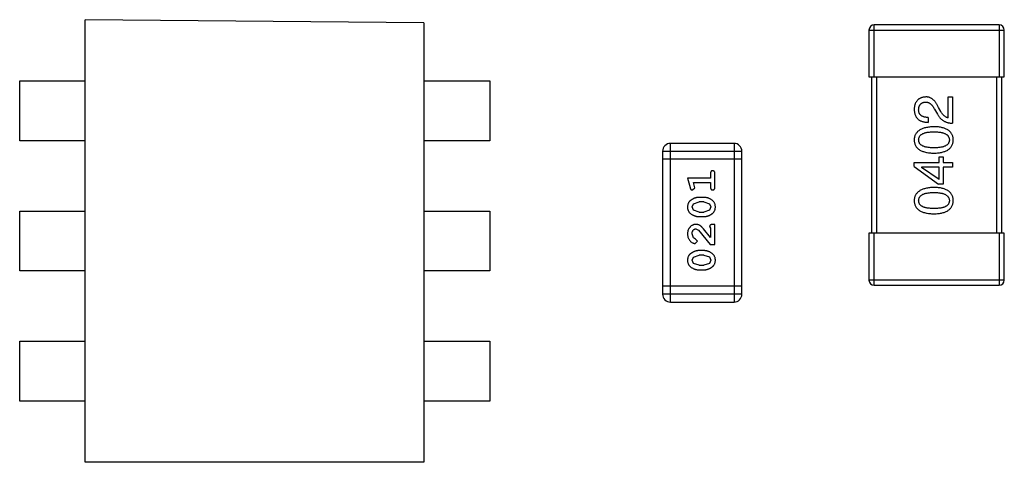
# Model space of a CAD drawing. Header units: inches. Extents: x 26 to 171, y -51 to 59.
# Tile 19 of 50: x 145.81 to 149.59, y -9.04 to -7.34. Entities that reach past the tile are written whole.
import ezdxf

# ---------------------------------------------------------------- set-up
doc = ezdxf.new("R2010")
doc.units = ezdxf.units.IN
doc.header["$LTSCALE"] = 1.21
doc.header["$MEASUREMENT"] = 0
doc.layers.get('0').update_dxf_attribs({"linetype": 'CONTINUOUS'})

msp = doc.modelspace()

# ---------------------------------------------------------------- linework, layer by layer
at = {"color": 6, "linetype": 'Continuous'}
for p, q in [((147.3608, -7.3534), (146.0608, -7.341)), ((146.0608, -9.041), (146.0608, -7.341)), ((147.3608, -7.3534), (147.3608, -9.041)), ((149.5708, -7.3609), (149.0908, -7.3609)), ((149.0908, -7.5609), (149.0908, -7.3609)), ((149.5708, -7.3609), (149.5708, -7.5609)), ((149.0708, -7.3809), (149.5908, -7.3809)), ((149.0708, -7.3809), (149.0708, -7.5609)), ((149.5908, -7.5609), (149.5908, -7.3809)), ((149.0708, -7.5609), (149.5908, -7.5609)), ((149.0808, -7.5609), (149.0808, -8.1609)), ((149.1008, -8.1609), (149.1008, -7.5609)), ((149.5608, -7.5609), (149.5608, -8.1609)), ((149.5808, -8.1609), (149.5808, -7.5609)), ((145.8087, -7.5764), (146.0608, -7.5764)), ((145.8087, -7.8058), (145.8087, -7.5764)), ((147.3608, -7.5763), (147.615, -7.5763)), ((147.615, -7.5763), (147.615, -7.8057)), ((149.3748, -7.6378), (149.392, -7.6378)), ((149.3748, -7.7181), (149.3748, -7.6378)), ((149.392, -7.6378), (149.392, -7.7386)), ((149.3224, -7.6845), (149.3338, -7.7041)), ((149.347, -7.6935), (149.3379, -7.6779)), ((149.2978, -7.7164), (149.2978, -7.7353)), ((146.0608, -7.8058), (145.8087, -7.8058)), ((147.615, -7.8057), (147.3608, -7.8057)), ((148.5525, -7.816), (148.3086, -7.816)), ((148.3086, -8.4256), (148.3086, -7.816)), ((148.5525, -7.816), (148.5525, -8.4256)), ((148.2782, -7.8465), (148.583, -7.8465)), ((148.2782, -7.8465), (148.2782, -8.3952)), ((148.583, -8.3952), (148.583, -7.8465)), ((148.583, -7.877), (148.2782, -7.877)), ((149.2445, -7.8898), (149.3404, -7.8898)), ((149.2445, -7.9053), (149.2445, -7.8898)), ((149.3404, -7.8676), (149.356, -7.8676)), ((149.3404, -7.8898), (149.3404, -7.8676)), ((149.356, -7.8676), (149.356, -7.8898)), ((149.356, -7.8898), (149.392, -7.8898)), ((149.392, -7.8898), (149.392, -7.9078)), ((148.462, -7.9321), (148.462, -7.9494)), ((148.4793, -7.984), (148.4793, -7.9321)), ((149.2445, -7.9053), (149.3379, -7.9725)), ((149.3404, -7.9078), (149.2732, -7.9078)), ((149.2732, -7.9078), (149.2732, -7.9086)), ((149.3404, -7.9553), (149.2732, -7.9086)), ((149.3404, -7.9553), (149.3404, -7.9078)), ((149.392, -7.9078), (149.356, -7.9078)), ((149.356, -7.9078), (149.356, -7.9725)), ((148.462, -7.9494), (148.3739, -7.9494)), ((148.3739, -7.9494), (148.3838, -7.9859)), ((148.3971, -7.9667), (148.462, -7.9667)), ((148.4012, -7.9817), (148.3971, -7.9667)), ((148.462, -7.9667), (148.462, -7.984)), ((149.356, -7.9725), (149.3379, -7.9725)), ((148.393, -7.995), (148.4022, -7.9871)), ((148.4022, -7.9871), (148.4012, -7.9817)), ((148.3912, -8.0603), (148.3965, -8.0482)), ((148.3965, -8.0482), (148.4188, -8.0406)), ((148.4363, -8.0233), (148.4185, -8.0233)), ((148.436, -8.0406), (148.4188, -8.0406)), ((148.436, -8.0406), (148.4578, -8.0479)), ((148.4578, -8.0479), (148.4636, -8.0601)), ((145.8087, -8.0764), (146.0608, -8.0764)), ((145.8087, -8.3058), (145.8087, -8.0764)), ((147.3608, -8.0763), (147.615, -8.0763)), ((147.615, -8.0763), (147.615, -8.3057)), ((148.397, -8.0727), (148.3912, -8.0603)), ((148.4188, -8.0799), (148.397, -8.0727)), ((148.4188, -8.0799), (148.436, -8.0799)), ((148.4583, -8.0723), (148.436, -8.0799)), ((148.4636, -8.0601), (148.4583, -8.0723)), ((148.4185, -8.0972), (148.4363, -8.0972)), ((148.4793, -8.1271), (148.4715, -8.1271)), ((148.4793, -8.2042), (148.4793, -8.1271)), ((148.3966, -8.1788), (148.3912, -8.1639)), ((148.4058, -8.1444), (148.4155, -8.1492)), ((148.4155, -8.1492), (148.4605, -8.2042)), ((148.462, -8.1775), (148.435, -8.1439)), ((148.4589, -8.1358), (148.462, -8.1413)), ((148.462, -8.1413), (148.462, -8.1775)), ((149.5908, -8.1609), (149.0708, -8.1609)), ((149.0708, -8.1609), (149.0708, -8.3409)), ((149.0908, -8.3609), (149.0908, -8.1609)), ((149.5708, -8.1609), (149.5708, -8.3609)), ((149.5908, -8.3409), (149.5908, -8.1609)), ((148.4051, -8.1838), (148.3966, -8.1788)), ((148.4033, -8.2011), (148.4117, -8.1922)), ((148.4117, -8.1922), (148.4051, -8.1838)), ((148.4605, -8.2042), (148.4793, -8.2042)), ((148.4363, -8.2278), (148.4185, -8.2278)), ((148.3912, -8.2648), (148.3965, -8.2527)), ((148.397, -8.2772), (148.3912, -8.2648)), ((148.3965, -8.2527), (148.4188, -8.2451)), ((148.4188, -8.2844), (148.397, -8.2772)), ((148.436, -8.2451), (148.4188, -8.2451)), ((148.436, -8.2451), (148.4578, -8.2524)), ((148.4583, -8.2768), (148.436, -8.2844)), ((148.4578, -8.2524), (148.4636, -8.2647)), ((148.4636, -8.2647), (148.4583, -8.2768)), ((146.0608, -8.3058), (145.8087, -8.3058)), ((147.615, -8.3057), (147.3608, -8.3057)), ((148.4185, -8.3018), (148.4363, -8.3018)), ((148.4188, -8.2844), (148.436, -8.2844)), ((149.5908, -8.3409), (149.0708, -8.3409)), ((148.583, -8.3647), (148.2782, -8.3647)), ((148.583, -8.3952), (148.2782, -8.3952)), ((149.0908, -8.3609), (149.5708, -8.3609)), ((148.3086, -8.4256), (148.5525, -8.4256)), ((145.8087, -8.5763), (146.0608, -8.5763)), ((145.8087, -8.8057), (145.8087, -8.5763)), ((147.3608, -8.5763), (147.615, -8.5763)), ((147.615, -8.5763), (147.615, -8.8057)), ((146.0608, -8.8057), (145.8087, -8.8057)), ((147.615, -8.8057), (147.3608, -8.8057)), ((147.3608, -9.041), (146.0608, -9.041))]:
    msp.add_line(p, q, dxfattribs=at)
for centre, radius, start, end in [((149.0908, -7.3809), 0.02, 90, 180), ((149.5708, -7.3809), 0.02, 0, 90), ((148.3086, -7.8465), 0.0305, 90, 180), ((148.5525, -7.8465), 0.0305, 0, 90), ((149.0908, -8.3409), 0.02, 180, 270), ((149.5708, -8.3409), 0.02, 270, 0), ((148.3086, -8.3952), 0.0305, 180, 270), ((148.5525, -8.3952), 0.0305, 270, 0)]:
    msp.add_arc(centre, radius, start, end, dxfattribs=at)
for points, knots in [([(149.2888, -7.6378), (149.2871, -7.6379), (149.2838, -7.6382), (149.279, -7.639), (149.2745, -7.6401), (149.2703, -7.6415), (149.2665, -7.6433), (149.2629, -7.6454), (149.2597, -7.6478), (149.2567, -7.6506), (149.2541, -7.6537), (149.2518, -7.6572), (149.2498, -7.6609), (149.2481, -7.665), (149.2467, -7.6694), (149.2456, -7.6741), (149.2449, -7.6792), (149.2446, -7.6827), (149.2445, -7.6845)], [0, 0, 0, 0, 0.070688, 0.137741, 0.201612, 0.262778, 0.321223, 0.378455, 0.434411, 0.490146, 0.546362, 0.603392, 0.662208, 0.723401, 0.787372, 0.85442, 0.925153, 1, 1, 1, 1]), ([(149.3379, -7.6779), (149.3372, -7.6762), (149.3356, -7.6729), (149.3331, -7.6682), (149.3305, -7.6638), (149.3279, -7.6598), (149.3251, -7.6561), (149.3223, -7.6527), (149.3193, -7.6497), (149.3163, -7.647), (149.3132, -7.6446), (149.3099, -7.6426), (149.3066, -7.6409), (149.3032, -7.6396), (149.2997, -7.6386), (149.2961, -7.638), (149.2925, -7.6377), (149.29, -7.6377), (149.2888, -7.6378)], [0, 0, 0, 0, 0.082731, 0.161257, 0.236138, 0.307554, 0.375712, 0.440848, 0.502916, 0.562567, 0.619798, 0.675716, 0.73039, 0.78386, 0.837315, 0.890547, 0.944917, 1, 1, 1, 1]), ([(149.2617, -7.6869), (149.2618, -7.6858), (149.2619, -7.6836), (149.2622, -7.6804), (149.2629, -7.6775), (149.2636, -7.6747), (149.2646, -7.6721), (149.2657, -7.6697), (149.2671, -7.6676), (149.2686, -7.6656), (149.2704, -7.6639), (149.2723, -7.6623), (149.2745, -7.661), (149.2768, -7.6598), (149.2793, -7.6589), (149.282, -7.6582), (149.2849, -7.6577), (149.2869, -7.6575), (149.2879, -7.6574)], [0, 0, 0, 0, 0.076112, 0.148436, 0.216883, 0.281466, 0.34298, 0.402356, 0.459881, 0.51546, 0.571111, 0.62658, 0.683162, 0.741007, 0.801404, 0.863825, 0.930544, 1, 1, 1, 1]), ([(149.2879, -7.6574), (149.2887, -7.6574), (149.2904, -7.6573), (149.2928, -7.6574), (149.2951, -7.6579), (149.2975, -7.6584), (149.2998, -7.6594), (149.302, -7.6604), (149.3043, -7.6618), (149.3064, -7.6634), (149.3086, -7.6652), (149.3107, -7.6672), (149.3127, -7.6695), (149.3147, -7.672), (149.3167, -7.6748), (149.3187, -7.6778), (149.3206, -7.681), (149.3218, -7.6833), (149.3224, -7.6845)], [0, 0, 0, 0, 0.052237, 0.103888, 0.155485, 0.207395, 0.259864, 0.31356, 0.369176, 0.4266, 0.486836, 0.550048, 0.61567, 0.685271, 0.75824, 0.834614, 0.915635, 1, 1, 1, 1]), ([(149.2445, -7.6845), (149.2446, -7.6865), (149.2448, -7.6904), (149.2456, -7.6961), (149.2468, -7.7014), (149.2483, -7.7064), (149.2503, -7.7109), (149.2527, -7.7151), (149.2554, -7.7189), (149.2586, -7.7222), (149.2621, -7.7252), (149.2661, -7.7279), (149.2704, -7.7301), (149.2751, -7.7319), (149.2802, -7.7334), (149.2857, -7.7344), (149.2916, -7.7351), (149.2957, -7.7352), (149.2978, -7.7353)], [0, 0, 0, 0, 0.07282, 0.141057, 0.2062, 0.267672, 0.326735, 0.383519, 0.439188, 0.494454, 0.549628, 0.605958, 0.66397, 0.72402, 0.787502, 0.854127, 0.925065, 1, 1, 1, 1]), ([(149.2978, -7.7164), (149.2963, -7.7164), (149.2935, -7.7163), (149.2894, -7.7159), (149.2856, -7.7152), (149.282, -7.7144), (149.2788, -7.7132), (149.2758, -7.712), (149.2731, -7.7105), (149.2707, -7.7087), (149.2686, -7.7068), (149.2667, -7.7046), (149.2652, -7.7022), (149.2639, -7.6995), (149.2629, -7.6967), (149.2622, -7.6936), (149.2618, -7.6904), (149.2617, -7.6881), (149.2617, -7.6869)], [0, 0, 0, 0, 0.082594, 0.15978, 0.232961, 0.301462, 0.365595, 0.426678, 0.484662, 0.540809, 0.595146, 0.648401, 0.702272, 0.757102, 0.813447, 0.872233, 0.934055, 1, 1, 1, 1]), ([(149.3338, -7.7041), (149.3346, -7.7055), (149.3361, -7.7082), (149.3386, -7.712), (149.3413, -7.7156), (149.3442, -7.7189), (149.3472, -7.722), (149.3504, -7.7248), (149.3538, -7.7273), (149.3574, -7.7296), (149.3611, -7.7316), (149.365, -7.7334), (149.3691, -7.7349), (149.3734, -7.7362), (149.3778, -7.7372), (149.3824, -7.7379), (149.3872, -7.7384), (149.3904, -7.7385), (149.392, -7.7386)], [0, 0, 0, 0, 0.065828, 0.130094, 0.192451, 0.254037, 0.313974, 0.373757, 0.433048, 0.492243, 0.551902, 0.611758, 0.672678, 0.734814, 0.798569, 0.863693, 0.930488, 1, 1, 1, 1]), ([(149.3748, -7.7181), (149.3735, -7.7178), (149.3709, -7.7173), (149.3671, -7.7157), (149.3635, -7.7135), (149.3599, -7.7107), (149.3565, -7.7073), (149.3532, -7.7033), (149.3499, -7.6986), (149.348, -7.6952), (149.347, -7.6935)], [0, 0, 0, 0, 0.103034, 0.208166, 0.318255, 0.434664, 0.559728, 0.695394, 0.841708, 1, 1, 1, 1]), ([(149.3207, -7.7519), (149.3177, -7.752), (149.3119, -7.7523), (149.3034, -7.7531), (149.2955, -7.7543), (149.2881, -7.7559), (149.2813, -7.7578), (149.2751, -7.76), (149.2695, -7.7627), (149.2644, -7.7657), (149.2599, -7.769), (149.2559, -7.7728), (149.2525, -7.7769), (149.2498, -7.7813), (149.2476, -7.7862), (149.2459, -7.7914), (149.2448, -7.7969), (149.2446, -7.8007), (149.2445, -7.8027)], [0, 0, 0, 0, 0.088475, 0.171606, 0.249595, 0.322626, 0.391327, 0.455765, 0.516374, 0.573675, 0.628522, 0.681161, 0.732559, 0.783563, 0.83504, 0.887639, 0.942585, 1, 1, 1, 1]), ([(149.3945, -7.8027), (149.3944, -7.8007), (149.3942, -7.7968), (149.3933, -7.7912), (149.3918, -7.7859), (149.3897, -7.781), (149.387, -7.7765), (149.3838, -7.7724), (149.38, -7.7686), (149.3756, -7.7653), (149.3707, -7.7623), (149.3652, -7.7597), (149.3592, -7.7574), (149.3526, -7.7556), (149.3454, -7.754), (149.3377, -7.7529), (149.3294, -7.7522), (149.3237, -7.752), (149.3207, -7.7519)], [0, 0, 0, 0, 0.059134, 0.115603, 0.169236, 0.221572, 0.273254, 0.32474, 0.377319, 0.431815, 0.488555, 0.548609, 0.612242, 0.680182, 0.75251, 0.829782, 0.91231, 1, 1, 1, 1]), ([(149.2617, -7.8027), (149.2618, -7.8014), (149.2619, -7.799), (149.2625, -7.7954), (149.2637, -7.7921), (149.2653, -7.789), (149.2674, -7.7862), (149.27, -7.7836), (149.273, -7.7813), (149.2765, -7.7792), (149.2805, -7.7774), (149.2849, -7.7758), (149.2897, -7.7745), (149.295, -7.7734), (149.3008, -7.7726), (149.307, -7.772), (149.3137, -7.7716), (149.3183, -7.7716), (149.3207, -7.7715)], [0, 0, 0, 0, 0.050604, 0.098688, 0.145699, 0.191791, 0.238625, 0.286717, 0.337546, 0.391814, 0.449755, 0.512106, 0.579685, 0.652048, 0.730262, 0.814146, 0.904281, 1, 1, 1, 1]), ([(149.3207, -7.7715), (149.3231, -7.7716), (149.3276, -7.7716), (149.3342, -7.772), (149.3404, -7.7726), (149.3461, -7.7734), (149.3514, -7.7745), (149.3562, -7.7758), (149.3606, -7.7774), (149.3645, -7.7792), (149.368, -7.7813), (149.3711, -7.7836), (149.3737, -7.7862), (149.3758, -7.789), (149.3775, -7.7921), (149.3787, -7.7954), (149.3795, -7.799), (149.3797, -7.8014), (149.3797, -7.8027)], [0, 0, 0, 0, 0.094834, 0.184067, 0.267029, 0.344713, 0.417334, 0.484367, 0.546941, 0.604717, 0.65953, 0.710539, 0.759381, 0.806382, 0.853027, 0.900623, 0.949121, 1, 1, 1, 1]), ([(149.2445, -7.8027), (149.2446, -7.8047), (149.2448, -7.8086), (149.2457, -7.8142), (149.2473, -7.8194), (149.2494, -7.8244), (149.2522, -7.8289), (149.2556, -7.833), (149.2595, -7.8368), (149.264, -7.8401), (149.2691, -7.8431), (149.2748, -7.8457), (149.281, -7.848), (149.2878, -7.8498), (149.2952, -7.8513), (149.3032, -7.8524), (149.3118, -7.8532), (149.3177, -7.8534), (149.3207, -7.8535)], [0, 0, 0, 0, 0.057911, 0.113262, 0.165956, 0.217443, 0.268511, 0.319665, 0.372, 0.426129, 0.483365, 0.543779, 0.607756, 0.676562, 0.749704, 0.827713, 0.911177, 1, 1, 1, 1]), ([(149.3207, -7.833), (149.3183, -7.833), (149.3137, -7.833), (149.307, -7.8326), (149.3008, -7.832), (149.295, -7.8312), (149.2897, -7.8301), (149.2849, -7.8289), (149.2805, -7.8273), (149.2765, -7.8255), (149.273, -7.8235), (149.27, -7.8213), (149.2674, -7.8188), (149.2653, -7.816), (149.2637, -7.813), (149.2625, -7.8098), (149.2619, -7.8063), (149.2618, -7.8039), (149.2617, -7.8027)], [0, 0, 0, 0, 0.096452, 0.187278, 0.271765, 0.350519, 0.423437, 0.491321, 0.554011, 0.612224, 0.666281, 0.717003, 0.764884, 0.811423, 0.856783, 0.902993, 0.950236, 1, 1, 1, 1]), ([(149.3797, -7.8027), (149.3797, -7.8039), (149.3796, -7.8063), (149.3789, -7.8098), (149.3778, -7.813), (149.3761, -7.816), (149.374, -7.8188), (149.3715, -7.8213), (149.3684, -7.8235), (149.3649, -7.8255), (149.361, -7.8273), (149.3566, -7.8289), (149.3517, -7.8301), (149.3464, -7.8312), (149.3406, -7.832), (149.3344, -7.8326), (149.3277, -7.833), (149.3231, -7.833), (149.3207, -7.833)], [0, 0, 0, 0, 0.049766, 0.097012, 0.143225, 0.188786, 0.235079, 0.282962, 0.333687, 0.387747, 0.445963, 0.508657, 0.576545, 0.649868, 0.72822, 0.812712, 0.903543, 1, 1, 1, 1]), ([(149.3207, -7.8535), (149.3237, -7.8534), (149.3294, -7.8532), (149.3377, -7.8524), (149.3454, -7.8513), (149.3526, -7.8498), (149.3592, -7.848), (149.3652, -7.8457), (149.3707, -7.8431), (149.3756, -7.8401), (149.38, -7.8368), (149.3838, -7.833), (149.387, -7.8289), (149.3897, -7.8243), (149.3918, -7.8194), (149.3933, -7.8142), (149.3942, -7.8086), (149.3944, -7.8047), (149.3945, -7.8027)], [0, 0, 0, 0, 0.087693, 0.170223, 0.247496, 0.319826, 0.387768, 0.451403, 0.511459, 0.568358, 0.622671, 0.675251, 0.726739, 0.778422, 0.830759, 0.884394, 0.940865, 1, 1, 1, 1]), ([(148.4707, -7.921), (148.4701, -7.9211), (148.4689, -7.9211), (148.4672, -7.9216), (148.4657, -7.9225), (148.4644, -7.9237), (148.4633, -7.9252), (148.4626, -7.9272), (148.4621, -7.9295), (148.462, -7.9312), (148.462, -7.9321)], [0, 0, 0, 0, 0.11517, 0.223509, 0.328254, 0.438012, 0.553651, 0.682263, 0.830856, 1, 1, 1, 1]), ([(148.4793, -7.9321), (148.4793, -7.9312), (148.4793, -7.9295), (148.4788, -7.9272), (148.4781, -7.9252), (148.477, -7.9237), (148.4757, -7.9225), (148.4742, -7.9217), (148.4725, -7.9211), (148.4713, -7.9211), (148.4707, -7.921)], [0, 0, 0, 0, 0.169012, 0.317488, 0.445429, 0.560977, 0.67065, 0.776666, 0.88492, 1, 1, 1, 1]), ([(148.3838, -7.9859), (148.3841, -7.9868), (148.3845, -7.9884), (148.3854, -7.9904), (148.3863, -7.9921), (148.3873, -7.9933), (148.3885, -7.9941), (148.3898, -7.9946), (148.3913, -7.9949), (148.3924, -7.995), (148.393, -7.995)], [0, 0, 0, 0, 0.187321, 0.344927, 0.475328, 0.579604, 0.674244, 0.773631, 0.882025, 1, 1, 1, 1]), ([(148.462, -7.984), (148.462, -7.9849), (148.4621, -7.9865), (148.4625, -7.9889), (148.4633, -7.9908), (148.4644, -7.9924), (148.4657, -7.9935), (148.4672, -7.9944), (148.4689, -7.9949), (148.4701, -7.995), (148.4707, -7.995)], [0, 0, 0, 0, 0.169102, 0.317658, 0.446239, 0.563118, 0.671828, 0.776546, 0.884858, 1, 1, 1, 1]), ([(148.4707, -7.995), (148.4713, -7.995), (148.4725, -7.9949), (148.4742, -7.9944), (148.4757, -7.9935), (148.477, -7.9924), (148.4781, -7.9908), (148.4788, -7.9889), (148.4793, -7.9866), (148.4793, -7.9849), (148.4793, -7.984)], [0, 0, 0, 0, 0.115051, 0.223278, 0.329269, 0.437893, 0.554681, 0.682591, 0.83103, 1, 1, 1, 1]), ([(149.3207, -7.985), (149.3177, -7.9852), (149.3119, -7.9854), (149.3034, -7.9863), (149.2955, -7.9875), (149.2881, -7.989), (149.2813, -7.9909), (149.2751, -7.9932), (149.2695, -7.9958), (149.2644, -7.9988), (149.2599, -8.0022), (149.2559, -8.0059), (149.2525, -8.01), (149.2498, -8.0145), (149.2476, -8.0193), (149.2459, -8.0245), (149.2448, -8.0301), (149.2446, -8.0339), (149.2445, -8.0358)], [0, 0, 0, 0, 0.088475, 0.171606, 0.249595, 0.322626, 0.391327, 0.455765, 0.516374, 0.573675, 0.628522, 0.681161, 0.732559, 0.783563, 0.83504, 0.887639, 0.942585, 1, 1, 1, 1]), ([(149.2617, -8.0358), (149.2618, -8.0346), (149.2619, -8.0321), (149.2625, -8.0286), (149.2637, -8.0252), (149.2653, -8.0221), (149.2674, -8.0193), (149.27, -8.0168), (149.273, -8.0145), (149.2765, -8.0124), (149.2805, -8.0105), (149.2849, -8.009), (149.2897, -8.0077), (149.295, -8.0066), (149.3008, -8.0057), (149.307, -8.0051), (149.3137, -8.0048), (149.3183, -8.0047), (149.3207, -8.0047)], [0, 0, 0, 0, 0.050604, 0.098688, 0.145699, 0.191791, 0.238625, 0.286717, 0.337546, 0.391814, 0.449755, 0.512106, 0.579685, 0.652048, 0.730262, 0.814146, 0.904281, 1, 1, 1, 1]), ([(149.3945, -8.0358), (149.3944, -8.0339), (149.3942, -8.03), (149.3933, -8.0243), (149.3918, -8.0191), (149.3897, -8.0142), (149.387, -8.0097), (149.3838, -8.0055), (149.38, -8.0018), (149.3756, -7.9984), (149.3707, -7.9954), (149.3652, -7.9928), (149.3592, -7.9906), (149.3526, -7.9887), (149.3454, -7.9872), (149.3377, -7.9861), (149.3294, -7.9853), (149.3237, -7.9851), (149.3207, -7.985)], [0, 0, 0, 0, 0.059134, 0.115603, 0.169236, 0.221572, 0.273254, 0.32474, 0.377319, 0.431815, 0.488555, 0.548609, 0.612242, 0.680182, 0.75251, 0.829782, 0.91231, 1, 1, 1, 1]), ([(149.3207, -8.0047), (149.3231, -8.0047), (149.3276, -8.0048), (149.3342, -8.0051), (149.3404, -8.0057), (149.3461, -8.0066), (149.3514, -8.0076), (149.3562, -8.009), (149.3606, -8.0105), (149.3645, -8.0124), (149.368, -8.0144), (149.3711, -8.0168), (149.3737, -8.0193), (149.3758, -8.0222), (149.3775, -8.0252), (149.3787, -8.0286), (149.3795, -8.0321), (149.3797, -8.0346), (149.3797, -8.0358)], [0, 0, 0, 0, 0.094834, 0.184067, 0.267029, 0.344713, 0.417334, 0.484367, 0.546941, 0.604717, 0.65953, 0.710539, 0.759381, 0.806382, 0.853027, 0.900623, 0.949121, 1, 1, 1, 1]), ([(148.4185, -8.0233), (148.4175, -8.0233), (148.4153, -8.0234), (148.4121, -8.0237), (148.409, -8.0242), (148.4059, -8.0249), (148.4028, -8.0258), (148.3998, -8.0269), (148.3969, -8.0282), (148.394, -8.0297), (148.3913, -8.0313), (148.3887, -8.0329), (148.3864, -8.0346), (148.3843, -8.0362), (148.3824, -8.038), (148.3808, -8.0397), (148.3793, -8.0414), (148.3778, -8.0438), (148.3762, -8.0469), (148.3749, -8.0511), (148.3741, -8.0557), (148.374, -8.0588), (148.3739, -8.0604)], [0, 0, 0, 0, 0.049855, 0.099516, 0.148482, 0.19758, 0.246804, 0.296268, 0.346517, 0.397047, 0.446826, 0.49336, 0.537801, 0.579207, 0.617974, 0.654833, 0.689171, 0.722088, 0.786392, 0.853518, 0.924186, 1, 1, 1, 1]), ([(148.4809, -8.0602), (148.4809, -8.0588), (148.4808, -8.0559), (148.4801, -8.0518), (148.479, -8.048), (148.4774, -8.0444), (148.4753, -8.0411), (148.4728, -8.0381), (148.4699, -8.0353), (148.4665, -8.0328), (148.4629, -8.0306), (148.4592, -8.0287), (148.4555, -8.027), (148.4517, -8.0256), (148.4479, -8.0246), (148.4441, -8.0238), (148.4402, -8.0234), (148.4376, -8.0233), (148.4363, -8.0233)], [0, 0, 0, 0, 0.067217, 0.131051, 0.19272, 0.252824, 0.312745, 0.373449, 0.436041, 0.501494, 0.567761, 0.632087, 0.695096, 0.757109, 0.817993, 0.878657, 0.939311, 1, 1, 1, 1]), ([(149.2445, -8.0358), (149.2446, -8.0378), (149.2448, -8.0417), (149.2457, -8.0473), (149.2473, -8.0526), (149.2494, -8.0575), (149.2522, -8.062), (149.2556, -8.0662), (149.2595, -8.0699), (149.264, -8.0733), (149.2691, -8.0763), (149.2748, -8.0789), (149.281, -8.0811), (149.2878, -8.083), (149.2952, -8.0845), (149.3032, -8.0856), (149.3118, -8.0864), (149.3177, -8.0866), (149.3207, -8.0867)], [0, 0, 0, 0, 0.057911, 0.113262, 0.165956, 0.217443, 0.268511, 0.319665, 0.372, 0.426129, 0.483365, 0.543779, 0.607756, 0.676562, 0.749704, 0.827713, 0.911177, 1, 1, 1, 1]), ([(149.3207, -8.0662), (149.3183, -8.0662), (149.3137, -8.0661), (149.307, -8.0657), (149.3008, -8.0652), (149.295, -8.0644), (149.2897, -8.0633), (149.2849, -8.062), (149.2805, -8.0605), (149.2765, -8.0587), (149.273, -8.0567), (149.27, -8.0544), (149.2674, -8.0519), (149.2653, -8.0492), (149.2637, -8.0462), (149.2625, -8.0429), (149.2619, -8.0395), (149.2618, -8.0371), (149.2617, -8.0358)], [0, 0, 0, 0, 0.096452, 0.187278, 0.271765, 0.350519, 0.423437, 0.491321, 0.554011, 0.612224, 0.666281, 0.717003, 0.764884, 0.811423, 0.856783, 0.902993, 0.950236, 1, 1, 1, 1]), ([(149.3207, -8.0867), (149.3237, -8.0866), (149.3294, -8.0864), (149.3377, -8.0856), (149.3454, -8.0845), (149.3526, -8.083), (149.3592, -8.0811), (149.3652, -8.0789), (149.3707, -8.0763), (149.3756, -8.0732), (149.38, -8.0699), (149.3838, -8.0662), (149.387, -8.062), (149.3897, -8.0575), (149.3918, -8.0526), (149.3933, -8.0473), (149.3942, -8.0417), (149.3944, -8.0378), (149.3945, -8.0358)], [0, 0, 0, 0, 0.087693, 0.170223, 0.247496, 0.319826, 0.387768, 0.451403, 0.511459, 0.568358, 0.622671, 0.675251, 0.726739, 0.778422, 0.830759, 0.884394, 0.940865, 1, 1, 1, 1]), ([(149.3797, -8.0358), (149.3797, -8.0371), (149.3796, -8.0395), (149.3789, -8.0429), (149.3778, -8.0462), (149.3761, -8.0492), (149.374, -8.0519), (149.3715, -8.0544), (149.3684, -8.0567), (149.3649, -8.0587), (149.361, -8.0605), (149.3566, -8.062), (149.3517, -8.0633), (149.3464, -8.0644), (149.3406, -8.0652), (149.3344, -8.0657), (149.3277, -8.0661), (149.3231, -8.0662), (149.3207, -8.0662)], [0, 0, 0, 0, 0.049766, 0.097012, 0.143225, 0.188786, 0.235079, 0.282962, 0.333687, 0.387747, 0.445963, 0.508657, 0.576545, 0.649868, 0.72822, 0.812712, 0.903543, 1, 1, 1, 1]), ([(148.3739, -8.0604), (148.374, -8.0619), (148.374, -8.0647), (148.3748, -8.0688), (148.3759, -8.0726), (148.3775, -8.0762), (148.3795, -8.0795), (148.382, -8.0825), (148.385, -8.0853), (148.3884, -8.0878), (148.392, -8.09), (148.3957, -8.0919), (148.3994, -8.0936), (148.4031, -8.0949), (148.4069, -8.096), (148.4108, -8.0967), (148.4146, -8.0972), (148.4172, -8.0972), (148.4185, -8.0972)], [0, 0, 0, 0, 0.06692, 0.130834, 0.19258, 0.252759, 0.312631, 0.373411, 0.436359, 0.501894, 0.568244, 0.632472, 0.69556, 0.757163, 0.818592, 0.878885, 0.939235, 1, 1, 1, 1]), ([(148.4363, -8.0972), (148.4374, -8.0972), (148.4395, -8.0972), (148.4427, -8.0969), (148.4458, -8.0964), (148.4489, -8.0957), (148.4519, -8.0948), (148.4549, -8.0937), (148.4579, -8.0924), (148.4608, -8.091), (148.4635, -8.0894), (148.4661, -8.0878), (148.4684, -8.0861), (148.4705, -8.0845), (148.4723, -8.0828), (148.474, -8.0811), (148.4754, -8.0793), (148.477, -8.077), (148.4786, -8.0738), (148.4799, -8.0696), (148.4808, -8.065), (148.4809, -8.0618), (148.4809, -8.0602)], [0, 0, 0, 0, 0.049886, 0.09882, 0.148132, 0.19689, 0.246038, 0.295176, 0.345305, 0.395692, 0.445312, 0.491875, 0.535813, 0.577009, 0.616081, 0.652689, 0.687585, 0.720206, 0.785062, 0.85223, 0.923759, 1, 1, 1, 1]), ([(148.4067, -8.1271), (148.4056, -8.1272), (148.4034, -8.1272), (148.4001, -8.1277), (148.397, -8.1285), (148.3941, -8.1297), (148.3912, -8.1311), (148.3885, -8.1329), (148.3859, -8.135), (148.3835, -8.1374), (148.3812, -8.14), (148.3793, -8.1429), (148.3776, -8.1459), (148.3762, -8.1492), (148.3752, -8.1526), (148.3745, -8.1561), (148.374, -8.1599), (148.374, -8.1625), (148.3739, -8.1638)], [0, 0, 0, 0, 0.060981, 0.120256, 0.178148, 0.236115, 0.293993, 0.352864, 0.413358, 0.476056, 0.539296, 0.602396, 0.665116, 0.728325, 0.792919, 0.859317, 0.928302, 1, 1, 1, 1]), ([(148.435, -8.1439), (148.4342, -8.143), (148.4327, -8.1413), (148.4305, -8.139), (148.4284, -8.1368), (148.4264, -8.135), (148.4245, -8.1334), (148.4228, -8.132), (148.4211, -8.1309), (148.4191, -8.1298), (148.4165, -8.1287), (148.4134, -8.1278), (148.4101, -8.1272), (148.4078, -8.1272), (148.4067, -8.1271)], [0, 0, 0, 0, 0.103002, 0.197728, 0.285279, 0.365235, 0.437224, 0.502446, 0.560545, 0.611446, 0.707576, 0.80349, 0.900532, 1, 1, 1, 1]), ([(148.4715, -8.1271), (148.4704, -8.1272), (148.4684, -8.1272), (148.4657, -8.1276), (148.4635, -8.1283), (148.4617, -8.1294), (148.4604, -8.1307), (148.4595, -8.1322), (148.459, -8.1339), (148.4589, -8.1351), (148.4589, -8.1358)], [0, 0, 0, 0, 0.1844, 0.34094, 0.473574, 0.586824, 0.690029, 0.789175, 0.890445, 1, 1, 1, 1]), ([(148.3739, -8.1638), (148.374, -8.1655), (148.3741, -8.1689), (148.375, -8.1738), (148.3764, -8.1785), (148.3784, -8.183), (148.3808, -8.1872), (148.3837, -8.1908), (148.3869, -8.194), (148.3905, -8.1965), (148.3941, -8.1985), (148.3974, -8.1999), (148.4004, -8.2009), (148.4024, -8.201), (148.4033, -8.2011)], [0, 0, 0, 0, 0.098286, 0.193983, 0.289056, 0.384352, 0.477435, 0.566197, 0.652355, 0.737986, 0.818188, 0.887401, 0.94802, 1, 1, 1, 1]), ([(148.3912, -8.1639), (148.3913, -8.1625), (148.3914, -8.1598), (148.3922, -8.156), (148.3936, -8.1526), (148.3955, -8.1498), (148.3978, -8.1474), (148.4003, -8.1457), (148.403, -8.1446), (148.4048, -8.1445), (148.4058, -8.1444)], [0, 0, 0, 0, 0.156344, 0.299348, 0.4327, 0.561, 0.682299, 0.791883, 0.89611, 1, 1, 1, 1]), ([(148.4185, -8.2278), (148.4175, -8.2278), (148.4153, -8.2279), (148.4121, -8.2282), (148.409, -8.2287), (148.4059, -8.2294), (148.4028, -8.2303), (148.3998, -8.2314), (148.3969, -8.2327), (148.394, -8.2342), (148.3913, -8.2358), (148.3887, -8.2374), (148.3864, -8.2391), (148.3843, -8.2408), (148.3824, -8.2425), (148.3808, -8.2442), (148.3793, -8.2459), (148.3778, -8.2483), (148.3762, -8.2514), (148.3749, -8.2556), (148.3741, -8.2602), (148.374, -8.2633), (148.3739, -8.265)], [0, 0, 0, 0, 0.049855, 0.099516, 0.148482, 0.19758, 0.246804, 0.296268, 0.346517, 0.397047, 0.446826, 0.49336, 0.537801, 0.579207, 0.617974, 0.654833, 0.689171, 0.722088, 0.786392, 0.853518, 0.924186, 1, 1, 1, 1]), ([(148.4809, -8.2647), (148.4809, -8.2633), (148.4808, -8.2604), (148.4801, -8.2564), (148.479, -8.2525), (148.4774, -8.2489), (148.4753, -8.2456), (148.4728, -8.2426), (148.4699, -8.2398), (148.4665, -8.2373), (148.4629, -8.2351), (148.4592, -8.2332), (148.4555, -8.2315), (148.4517, -8.2302), (148.4479, -8.2291), (148.4441, -8.2283), (148.4402, -8.2279), (148.4376, -8.2278), (148.4363, -8.2278)], [0, 0, 0, 0, 0.067217, 0.131051, 0.19272, 0.252824, 0.312745, 0.373449, 0.436041, 0.501494, 0.567761, 0.632087, 0.695096, 0.757109, 0.817993, 0.878657, 0.939311, 1, 1, 1, 1]), ([(148.3739, -8.265), (148.374, -8.2664), (148.374, -8.2692), (148.3748, -8.2733), (148.3759, -8.2771), (148.3775, -8.2807), (148.3795, -8.284), (148.382, -8.287), (148.385, -8.2898), (148.3884, -8.2923), (148.392, -8.2945), (148.3957, -8.2964), (148.3994, -8.2981), (148.4031, -8.2994), (148.4069, -8.3005), (148.4108, -8.3012), (148.4146, -8.3017), (148.4172, -8.3017), (148.4185, -8.3018)], [0, 0, 0, 0, 0.06692, 0.130834, 0.19258, 0.252759, 0.312631, 0.373411, 0.436359, 0.501894, 0.568244, 0.632472, 0.69556, 0.757163, 0.818592, 0.878885, 0.939235, 1, 1, 1, 1]), ([(148.4363, -8.3018), (148.4374, -8.3017), (148.4395, -8.3017), (148.4427, -8.3014), (148.4458, -8.3009), (148.4489, -8.3002), (148.4519, -8.2993), (148.4549, -8.2982), (148.4579, -8.2969), (148.4608, -8.2955), (148.4635, -8.2939), (148.4661, -8.2923), (148.4684, -8.2906), (148.4705, -8.289), (148.4723, -8.2873), (148.474, -8.2856), (148.4754, -8.2838), (148.477, -8.2815), (148.4786, -8.2783), (148.4799, -8.2741), (148.4808, -8.2695), (148.4809, -8.2664), (148.4809, -8.2647)], [0, 0, 0, 0, 0.049886, 0.09882, 0.148132, 0.19689, 0.246038, 0.295176, 0.345305, 0.395692, 0.445312, 0.491875, 0.535813, 0.577009, 0.616081, 0.652689, 0.687585, 0.720206, 0.785062, 0.85223, 0.923759, 1, 1, 1, 1])]:
    msp.add_open_spline(points, degree=3, knots=knots, dxfattribs=at)

doc.saveas('drawing.dxf')
